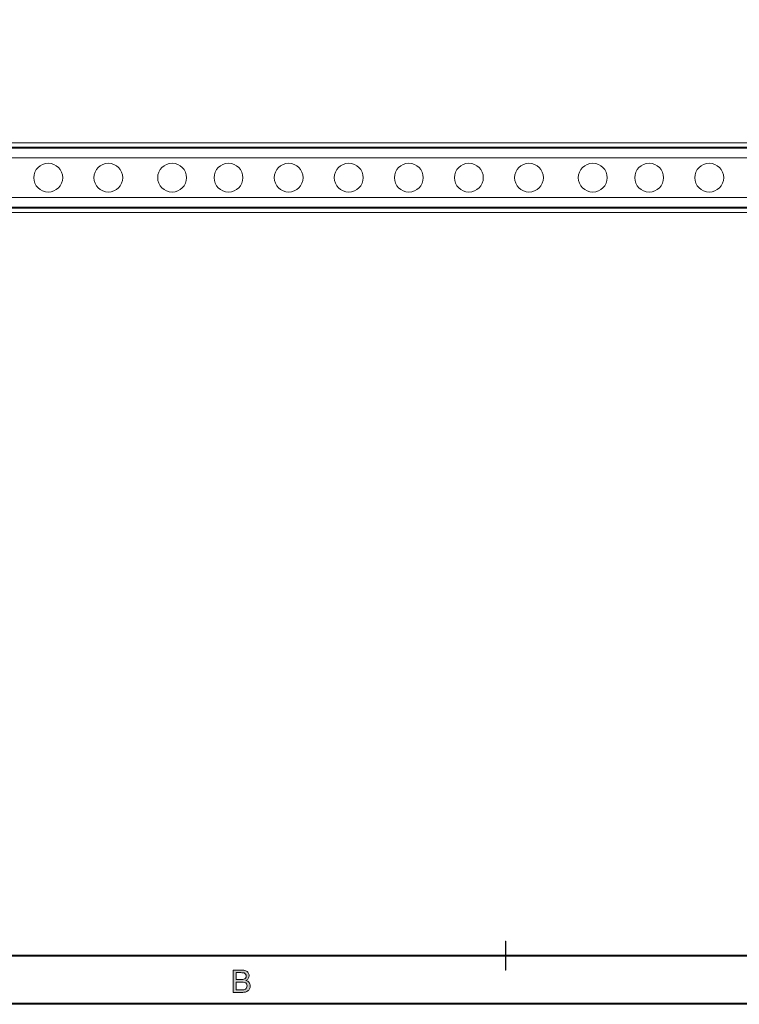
# Model space of a CAD drawing. Header units: inches. Extents: x 0.54 to 10.46, y 0.74 to 7.76.
# Tile 6 of 78: x 2.95 to 5.45, y 0.74 to 4.16. Entities that reach past the tile are written whole.
import ezdxf

# ---------------------------------------------------------------- set-up
doc = ezdxf.new("R2010")
doc.units = ezdxf.units.IN
doc.header["$MEASUREMENT"] = 0
doc.layers.add('BG', color=7, linetype='Continuous')
doc.layers.add('MCG-INT-4FT', color=7, linetype='Continuous')

# ---------------------------------------------------------------- blocks, each defined once
blk = doc.blocks.new('block 3')
at = {"layer": 'BG', "true_color": 0xffffff}
h = blk.add_hatch(color=7, dxfattribs=at)
h.dxf.hatch_style = 2
edge = h.paths.add_edge_path()
edge.add_spline(control_points=[(10.296, 0.9061), (10.296, 0.9061), (0.8711, 0.9061), (0.8711, 0.9061), (0.8702, 0.9061), (0.8694, 0.9069), (0.8694, 0.9079), (0.8694, 0.9079), (0.8694, 7.5922), (0.8694, 7.5922), (0.8694, 7.5931), (0.8702, 7.5939), (0.8711, 7.5939), (0.8711, 7.5939), (10.296, 7.5939), (10.296, 7.5939), (10.297, 7.5939), (10.2977, 7.5931), (10.2977, 7.5922), (10.2977, 7.5922), (10.2977, 0.9079), (10.2977, 0.9079), (10.2977, 0.9069), (10.297, 0.9061), (10.296, 0.9061)], knot_values=[0, 0, 0, 0, 1, 1, 1, 2, 2, 2, 3, 3, 3, 4, 4, 4, 5, 5, 5, 6, 6, 6, 7, 7, 7, 8, 8, 8, 8], degree=3, periodic=1)
h.paths.add_polyline_path([(0.8729, 0.9096), (10.2943, 0.9096), (10.2943, 7.5904), (0.8729, 7.5904)])
at = {"layer": 'BG', "lineweight": 0}
blk.add_lwpolyline([(0.8729, 0.9096), (10.2943, 0.9096), (10.2943, 7.5904), (0.8729, 7.5904), (0.8729, 0.9096)], dxfattribs=at)
blk.add_open_spline([(10.296, 0.9061), (10.296, 0.9061), (0.8711, 0.9061), (0.8711, 0.9061), (0.8702, 0.9061), (0.8694, 0.9069), (0.8694, 0.9079), (0.8694, 0.9079), (0.8694, 7.5922), (0.8694, 7.5922), (0.8694, 7.5931), (0.8702, 7.5939), (0.8711, 7.5939), (0.8711, 7.5939), (10.296, 7.5939), (10.296, 7.5939), (10.297, 7.5939), (10.2977, 7.5931), (10.2977, 7.5922), (10.2977, 7.5922), (10.2977, 0.9079), (10.2977, 0.9079), (10.2977, 0.9069), (10.297, 0.9061), (10.296, 0.9061)], degree=3, knots=[0, 0, 0, 0, 1, 1, 1, 2, 2, 2, 3, 3, 3, 4, 4, 4, 5, 5, 5, 6, 6, 6, 7, 7, 7, 8, 8, 8, 8], dxfattribs=at)
blk = doc.blocks.new('block 2')
at = {"layer": 'BG'}
blk.add_blockref('block 3', (0, 0), dxfattribs=at)
blk = doc.blocks.new('block 45')
at = {"layer": 'BG', "true_color": 0xffffff}
h = blk.add_hatch(color=7, dxfattribs=at)
h.dxf.hatch_style = 2
edge = h.paths.add_edge_path()
edge.add_spline(control_points=[(4.6411, 0.857), (4.6407, 0.857), (4.6404, 0.8573), (4.6404, 0.8577), (4.6404, 0.8577), (4.6404, 0.958), (4.6404, 0.958), (4.6404, 0.9584), (4.6407, 0.9587), (4.6411, 0.9587), (4.6415, 0.9587), (4.6418, 0.9584), (4.6418, 0.958), (4.6418, 0.958), (4.6418, 0.8577), (4.6418, 0.8577), (4.6418, 0.8573), (4.6415, 0.857), (4.6411, 0.857)], knot_values=[0, 0, 0, 0, 1, 1, 1, 2, 2, 2, 3, 3, 3, 4, 4, 4, 5, 5, 5, 6, 6, 6, 6], degree=3, periodic=1)
at = {"layer": 'BG', "lineweight": 0}
blk.add_open_spline([(4.6411, 0.857), (4.6407, 0.857), (4.6404, 0.8573), (4.6404, 0.8577), (4.6404, 0.8577), (4.6404, 0.958), (4.6404, 0.958), (4.6404, 0.9584), (4.6407, 0.9587), (4.6411, 0.9587), (4.6415, 0.9587), (4.6418, 0.9584), (4.6418, 0.958), (4.6418, 0.958), (4.6418, 0.8577), (4.6418, 0.8577), (4.6418, 0.8573), (4.6415, 0.857), (4.6411, 0.857)], degree=3, knots=[0, 0, 0, 0, 1, 1, 1, 2, 2, 2, 3, 3, 3, 4, 4, 4, 5, 5, 5, 6, 6, 6, 6], dxfattribs=at)
blk = doc.blocks.new('block 44')
at = {"layer": 'BG'}
blk.add_blockref('block 45', (0, 0), dxfattribs=at)
blk = doc.blocks.new('block 53')
at = {"layer": 'BG', "true_color": 0xffffff}
h = blk.add_hatch(color=7, dxfattribs=at)
h.dxf.hatch_style = 2
edge = h.paths.add_edge_path()
edge.add_spline(control_points=[(3.6946, 0.7803), (3.6946, 0.7803), (3.6946, 0.8581), (3.6946, 0.8581), (3.6946, 0.8581), (3.7238, 0.8581), (3.7238, 0.8581), (3.7298, 0.8581), (3.7345, 0.8573), (3.7381, 0.8557), (3.7417, 0.8542), (3.7445, 0.8517), (3.7466, 0.8485), (3.7486, 0.8452), (3.7496, 0.8418), (3.7496, 0.8382), (3.7496, 0.8349), (3.7487, 0.8317), (3.7469, 0.8288), (3.7451, 0.8258), (3.7424, 0.8235), (3.7387, 0.8217), (3.7434, 0.8203), (3.7471, 0.8179), (3.7496, 0.8146), (3.7521, 0.8113), (3.7534, 0.8074), (3.7534, 0.8028), (3.7534, 0.7992), (3.7526, 0.7958), (3.7511, 0.7927), (3.7495, 0.7895), (3.7476, 0.7871), (3.7454, 0.7854), (3.7431, 0.7837), (3.7403, 0.7824), (3.7369, 0.7816), (3.7334, 0.7807), (3.7293, 0.7803), (3.7243, 0.7803), (3.7243, 0.7803), (3.6946, 0.7803), (3.6946, 0.7803)], knot_values=[0, 0, 0, 0, 1, 1, 1, 2, 2, 2, 3, 3, 3, 4, 4, 4, 5, 5, 5, 6, 6, 6, 7, 7, 7, 8, 8, 8, 9, 9, 9, 10, 10, 10, 11, 11, 11, 12, 12, 12, 13, 13, 13, 14, 14, 14, 14], degree=3, periodic=1)
edge = h.paths.add_edge_path()
edge.add_spline(control_points=[(3.7049, 0.8254), (3.7049, 0.8254), (3.7218, 0.8254), (3.7218, 0.8254), (3.7263, 0.8254), (3.7296, 0.8257), (3.7316, 0.8263), (3.7342, 0.8271), (3.7362, 0.8284), (3.7375, 0.8302), (3.7388, 0.832), (3.7395, 0.8342), (3.7395, 0.837), (3.7395, 0.8395), (3.7389, 0.8418), (3.7376, 0.8438), (3.7364, 0.8457), (3.7346, 0.8471), (3.7323, 0.8478), (3.73, 0.8485), (3.7261, 0.8489), (3.7205, 0.8489), (3.7205, 0.8489), (3.7049, 0.8489), (3.7049, 0.8489), (3.7049, 0.8489), (3.7049, 0.8254), (3.7049, 0.8254)], knot_values=[0, 0, 0, 0, 1, 1, 1, 2, 2, 2, 3, 3, 3, 4, 4, 4, 5, 5, 5, 6, 6, 6, 7, 7, 7, 8, 8, 8, 9, 9, 9, 9], degree=3, periodic=1)
edge = h.paths.add_edge_path()
edge.add_spline(control_points=[(3.7049, 0.7894), (3.7049, 0.7894), (3.7243, 0.7894), (3.7243, 0.7894), (3.7276, 0.7894), (3.73, 0.7896), (3.7313, 0.7898), (3.7337, 0.7902), (3.7357, 0.791), (3.7373, 0.7919), (3.7388, 0.7929), (3.7402, 0.7944), (3.7412, 0.7963), (3.7422, 0.7982), (3.7427, 0.8004), (3.7427, 0.8028), (3.7427, 0.8057), (3.742, 0.8082), (3.7405, 0.8104), (3.739, 0.8125), (3.7369, 0.814), (3.7343, 0.8149), (3.7317, 0.8158), (3.7279, 0.8162), (3.7229, 0.8162), (3.7229, 0.8162), (3.7049, 0.8162), (3.7049, 0.8162), (3.7049, 0.8162), (3.7049, 0.7894), (3.7049, 0.7894)], knot_values=[0, 0, 0, 0, 1, 1, 1, 2, 2, 2, 3, 3, 3, 4, 4, 4, 5, 5, 5, 6, 6, 6, 7, 7, 7, 8, 8, 8, 9, 9, 9, 10, 10, 10, 10], degree=3, periodic=1)
at = {"layer": 'BG', "lineweight": 0}
for points, knots in [([(3.6946, 0.7803), (3.6946, 0.7803), (3.6946, 0.8581), (3.6946, 0.8581), (3.6946, 0.8581), (3.7238, 0.8581), (3.7238, 0.8581), (3.7298, 0.8581), (3.7345, 0.8573), (3.7381, 0.8557), (3.7417, 0.8542), (3.7445, 0.8517), (3.7466, 0.8485), (3.7486, 0.8452), (3.7496, 0.8418), (3.7496, 0.8382), (3.7496, 0.8349), (3.7487, 0.8317), (3.7469, 0.8288), (3.7451, 0.8258), (3.7424, 0.8235), (3.7387, 0.8217), (3.7434, 0.8203), (3.7471, 0.8179), (3.7496, 0.8146), (3.7521, 0.8113), (3.7534, 0.8074), (3.7534, 0.8028), (3.7534, 0.7992), (3.7526, 0.7958), (3.7511, 0.7927), (3.7495, 0.7895), (3.7476, 0.7871), (3.7454, 0.7854), (3.7431, 0.7837), (3.7403, 0.7824), (3.7369, 0.7816), (3.7334, 0.7807), (3.7293, 0.7803), (3.7243, 0.7803), (3.7243, 0.7803), (3.6946, 0.7803), (3.6946, 0.7803)], [0, 0, 0, 0, 1, 1, 1, 2, 2, 2, 3, 3, 3, 4, 4, 4, 5, 5, 5, 6, 6, 6, 7, 7, 7, 8, 8, 8, 9, 9, 9, 10, 10, 10, 11, 11, 11, 12, 12, 12, 13, 13, 13, 14, 14, 14, 14]), ([(3.7049, 0.8254), (3.7049, 0.8254), (3.7218, 0.8254), (3.7218, 0.8254), (3.7263, 0.8254), (3.7296, 0.8257), (3.7316, 0.8263), (3.7342, 0.8271), (3.7362, 0.8284), (3.7375, 0.8302), (3.7388, 0.832), (3.7395, 0.8342), (3.7395, 0.837), (3.7395, 0.8395), (3.7389, 0.8418), (3.7376, 0.8438), (3.7364, 0.8457), (3.7346, 0.8471), (3.7323, 0.8478), (3.73, 0.8485), (3.7261, 0.8489), (3.7205, 0.8489), (3.7205, 0.8489), (3.7049, 0.8489), (3.7049, 0.8489), (3.7049, 0.8489), (3.7049, 0.8254), (3.7049, 0.8254)], [0, 0, 0, 0, 1, 1, 1, 2, 2, 2, 3, 3, 3, 4, 4, 4, 5, 5, 5, 6, 6, 6, 7, 7, 7, 8, 8, 8, 9, 9, 9, 9]), ([(3.7049, 0.7894), (3.7049, 0.7894), (3.7243, 0.7894), (3.7243, 0.7894), (3.7276, 0.7894), (3.73, 0.7896), (3.7313, 0.7898), (3.7337, 0.7902), (3.7357, 0.791), (3.7373, 0.7919), (3.7388, 0.7929), (3.7402, 0.7944), (3.7412, 0.7963), (3.7422, 0.7982), (3.7427, 0.8004), (3.7427, 0.8028), (3.7427, 0.8057), (3.742, 0.8082), (3.7405, 0.8104), (3.739, 0.8125), (3.7369, 0.814), (3.7343, 0.8149), (3.7317, 0.8158), (3.7279, 0.8162), (3.7229, 0.8162), (3.7229, 0.8162), (3.7049, 0.8162), (3.7049, 0.8162), (3.7049, 0.8162), (3.7049, 0.7894), (3.7049, 0.7894)], [0, 0, 0, 0, 1, 1, 1, 2, 2, 2, 3, 3, 3, 4, 4, 4, 5, 5, 5, 6, 6, 6, 7, 7, 7, 8, 8, 8, 9, 9, 9, 10, 10, 10, 10])]:
    blk.add_open_spline(points, degree=3, knots=knots, dxfattribs=at)
blk = doc.blocks.new('block 52')
at = {"layer": 'BG'}
blk.add_blockref('block 53', (0, 0), dxfattribs=at)
blk = doc.blocks.new('block 69')
at = {"layer": 'BG', "true_color": 0xffffff}
h = blk.add_hatch(color=7, dxfattribs=at)
h.dxf.hatch_style = 2
edge = h.paths.add_edge_path()
edge.add_spline(control_points=[(10.4631, 0.739), (10.4631, 0.739), (0.5369, 0.739), (0.5369, 0.739), (0.5359, 0.739), (0.5352, 0.7398), (0.5352, 0.7407), (0.5352, 0.7407), (0.5352, 7.7593), (0.5352, 7.7593), (0.5352, 7.7602), (0.5359, 7.761), (0.5369, 7.761), (0.5369, 7.761), (10.4631, 7.761), (10.4631, 7.761), (10.4641, 7.761), (10.4648, 7.7602), (10.4648, 7.7593), (10.4648, 7.7593), (10.4648, 0.7407), (10.4648, 0.7407), (10.4648, 0.7398), (10.4641, 0.739), (10.4631, 0.739)], knot_values=[0, 0, 0, 0, 1, 1, 1, 2, 2, 2, 3, 3, 3, 4, 4, 4, 5, 5, 5, 6, 6, 6, 7, 7, 7, 8, 8, 8, 8], degree=3, periodic=1)
h.paths.add_polyline_path([(0.5386, 0.7425), (10.4614, 0.7425), (10.4614, 7.7575), (0.5386, 7.7575)])
at = {"layer": 'BG', "lineweight": 0}
blk.add_lwpolyline([(0.5386, 0.7425), (10.4614, 0.7425), (10.4614, 7.7575), (0.5386, 7.7575), (0.5386, 0.7425)], dxfattribs=at)
blk.add_open_spline([(10.4631, 0.739), (10.4631, 0.739), (0.5369, 0.739), (0.5369, 0.739), (0.5359, 0.739), (0.5352, 0.7398), (0.5352, 0.7407), (0.5352, 0.7407), (0.5352, 7.7593), (0.5352, 7.7593), (0.5352, 7.7602), (0.5359, 7.761), (0.5369, 7.761), (0.5369, 7.761), (10.4631, 7.761), (10.4631, 7.761), (10.4641, 7.761), (10.4648, 7.7602), (10.4648, 7.7593), (10.4648, 7.7593), (10.4648, 0.7407), (10.4648, 0.7407), (10.4648, 0.7398), (10.4641, 0.739), (10.4631, 0.739)], degree=3, knots=[0, 0, 0, 0, 1, 1, 1, 2, 2, 2, 3, 3, 3, 4, 4, 4, 5, 5, 5, 6, 6, 6, 7, 7, 7, 8, 8, 8, 8], dxfattribs=at)
blk = doc.blocks.new('block 68')
at = {"layer": 'BG'}
blk.add_blockref('block 69', (0, 0), dxfattribs=at)
blk = doc.blocks.new('block 1390')
at = {"layer": 'MCG-INT-4FT', "color": 7, "lineweight": 5, "true_color": 0xffffff}
blk.add_lwpolyline([(1.0298, 3.7137), (8.8761, 3.7137)], dxfattribs=at)
blk = doc.blocks.new('block 1392')
at = {"layer": 'MCG-INT-4FT', "color": 7, "lineweight": 5, "true_color": 0xffffff}
blk.add_lwpolyline([(1.0298, 3.5063), (8.8761, 3.5063)], dxfattribs=at)
blk = doc.blocks.new('block 1601')
at = {"layer": 'MCG-INT-4FT', "color": 7, "lineweight": 5, "true_color": 0xffffff}
blk.add_lwpolyline([(8.8761, 3.7137), (1.0298, 3.7137)], dxfattribs=at)
blk = doc.blocks.new('block 1602')
at = {"layer": 'MCG-INT-4FT', "color": 7, "lineweight": 5, "true_color": 0xffffff}
blk.add_lwpolyline([(1.0298, 3.5063), (8.8761, 3.5063)], dxfattribs=at)
blk = doc.blocks.new('block 1604')
at = {"layer": 'MCG-INT-4FT', "color": 7, "lineweight": 5, "true_color": 0xffffff}
blk.add_lwpolyline([(1.0298, 3.731), (8.8761, 3.731)], dxfattribs=at)
blk = doc.blocks.new('block 1607')
at = {"layer": 'MCG-INT-4FT', "color": 7, "lineweight": 5, "true_color": 0xffffff}
blk.add_lwpolyline([(8.8761, 3.489), (1.0298, 3.489)], dxfattribs=at)
blk = doc.blocks.new('block 1608')
at = {"layer": 'MCG-INT-4FT', "color": 8, "lineweight": 5, "true_color": 0x808080}
blk.add_lwpolyline([(1.0298, 3.5074), (8.8761, 3.5074)], dxfattribs=at)
blk = doc.blocks.new('block 1610')
at = {"layer": 'MCG-INT-4FT', "color": 8, "lineweight": 5, "true_color": 0x808080}
blk.add_lwpolyline([(1.0298, 3.7126), (8.8761, 3.7126)], dxfattribs=at)
blk = doc.blocks.new('block 1612')
at = {"layer": 'MCG-INT-4FT', "color": 8, "lineweight": 5, "true_color": 0x808080}
blk.add_lwpolyline([(1.0298, 3.7155), (8.8761, 3.7155)], dxfattribs=at)
blk = doc.blocks.new('block 1615')
at = {"layer": 'MCG-INT-4FT', "color": 8, "lineweight": 5, "true_color": 0x808080}
blk.add_lwpolyline([(8.8761, 3.5044), (1.0298, 3.5044)], dxfattribs=at)
blk = doc.blocks.new('block 2538')
at = {"layer": 'MCG-INT-4FT', "color": 7, "lineweight": 5, "true_color": 0xffffff}
blk.add_lwpolyline([(1.0298, 3.6791), (8.8761, 3.6791)], dxfattribs=at)
blk = doc.blocks.new('block 2541')
at = {"layer": 'MCG-INT-4FT', "color": 7, "lineweight": 5, "true_color": 0xffffff}
blk.add_lwpolyline([(8.8761, 3.5409), (1.0298, 3.5409)], dxfattribs=at)
blk = doc.blocks.new('block 2550')
at = {"layer": 'MCG-INT-4FT', "color": 7, "lineweight": 5, "true_color": 0xffffff}
blk.add_open_spline([(3.4321, 3.61), (3.4321, 3.6377), (3.4546, 3.6601), (3.4822, 3.6601), (3.5099, 3.6601), (3.5324, 3.6377), (3.5324, 3.61), (3.5324, 3.5823), (3.5099, 3.5599), (3.4822, 3.5599), (3.4546, 3.5599), (3.4321, 3.5823), (3.4321, 3.61), (3.4321, 3.61), (3.4321, 3.61), (3.4321, 3.61)], degree=3, knots=[0, 0, 0, 0, 1, 1, 1, 2, 2, 2, 3, 3, 3, 4, 4, 4, 5, 5, 5, 5], dxfattribs=at)
blk = doc.blocks.new('block 2551')
at = {"layer": 'MCG-INT-4FT', "color": 7, "lineweight": 5, "true_color": 0xffffff}
blk.add_open_spline([(3.6281, 3.61), (3.6281, 3.6377), (3.6505, 3.6601), (3.6782, 3.6601), (3.7059, 3.6601), (3.7283, 3.6377), (3.7283, 3.61), (3.7283, 3.5823), (3.7059, 3.5599), (3.6782, 3.5599), (3.6505, 3.5599), (3.6281, 3.5823), (3.6281, 3.61), (3.6281, 3.61), (3.6281, 3.61), (3.6281, 3.61)], degree=3, knots=[0, 0, 0, 0, 1, 1, 1, 2, 2, 2, 3, 3, 3, 4, 4, 4, 5, 5, 5, 5], dxfattribs=at)
blk = doc.blocks.new('block 2552')
at = {"layer": 'MCG-INT-4FT', "color": 7, "lineweight": 5, "true_color": 0xffffff}
blk.add_open_spline([(3.8369, 3.61), (3.8369, 3.6377), (3.8593, 3.6601), (3.887, 3.6601), (3.9147, 3.6601), (3.9371, 3.6377), (3.9371, 3.61), (3.9371, 3.5823), (3.9147, 3.5599), (3.887, 3.5599), (3.8593, 3.5599), (3.8369, 3.5823), (3.8369, 3.61), (3.8369, 3.61), (3.8369, 3.61), (3.8369, 3.61)], degree=3, knots=[0, 0, 0, 0, 1, 1, 1, 2, 2, 2, 3, 3, 3, 4, 4, 4, 5, 5, 5, 5], dxfattribs=at)
blk = doc.blocks.new('block 2553')
at = {"layer": 'MCG-INT-4FT', "color": 7, "lineweight": 5, "true_color": 0xffffff}
blk.add_open_spline([(4.0457, 3.61), (4.0457, 3.6377), (4.0681, 3.6601), (4.0958, 3.6601), (4.1235, 3.6601), (4.1459, 3.6377), (4.1459, 3.61), (4.1459, 3.5823), (4.1235, 3.5599), (4.0958, 3.5599), (4.0681, 3.5599), (4.0457, 3.5823), (4.0457, 3.61), (4.0457, 3.61), (4.0457, 3.61), (4.0457, 3.61)], degree=3, knots=[0, 0, 0, 0, 1, 1, 1, 2, 2, 2, 3, 3, 3, 4, 4, 4, 5, 5, 5, 5], dxfattribs=at)
blk = doc.blocks.new('block 2554')
at = {"layer": 'MCG-INT-4FT', "color": 7, "lineweight": 5, "true_color": 0xffffff}
blk.add_open_spline([(3.2106, 3.61), (3.2106, 3.6377), (3.233, 3.6601), (3.2607, 3.6601), (3.2884, 3.6601), (3.3108, 3.6377), (3.3108, 3.61), (3.3108, 3.5823), (3.2884, 3.5599), (3.2607, 3.5599), (3.233, 3.5599), (3.2106, 3.5823), (3.2106, 3.61), (3.2106, 3.61), (3.2106, 3.61), (3.2106, 3.61)], degree=3, knots=[0, 0, 0, 0, 1, 1, 1, 2, 2, 2, 3, 3, 3, 4, 4, 4, 5, 5, 5, 5], dxfattribs=at)
blk = doc.blocks.new('block 2555')
at = {"layer": 'MCG-INT-4FT', "color": 7, "lineweight": 5, "true_color": 0xffffff}
blk.add_open_spline([(3.0018, 3.61), (3.0018, 3.6377), (3.0242, 3.6601), (3.0519, 3.6601), (3.0796, 3.6601), (3.102, 3.6377), (3.102, 3.61), (3.102, 3.5823), (3.0796, 3.5599), (3.0519, 3.5599), (3.0242, 3.5599), (3.0018, 3.5823), (3.0018, 3.61), (3.0018, 3.61), (3.0018, 3.61), (3.0018, 3.61)], degree=3, knots=[0, 0, 0, 0, 1, 1, 1, 2, 2, 2, 3, 3, 3, 4, 4, 4, 5, 5, 5, 5], dxfattribs=at)
blk = doc.blocks.new('block 2558')
at = {"layer": 'MCG-INT-4FT', "color": 7, "lineweight": 5, "true_color": 0xffffff}
blk.add_open_spline([(4.8935, 3.61), (4.8935, 3.6377), (4.916, 3.6601), (4.9437, 3.6601), (4.9713, 3.6601), (4.9938, 3.6377), (4.9938, 3.61), (4.9938, 3.5823), (4.9713, 3.5599), (4.9437, 3.5599), (4.916, 3.5599), (4.8935, 3.5823), (4.8935, 3.61), (4.8935, 3.61), (4.8935, 3.61), (4.8935, 3.61)], degree=3, knots=[0, 0, 0, 0, 1, 1, 1, 2, 2, 2, 3, 3, 3, 4, 4, 4, 5, 5, 5, 5], dxfattribs=at)
blk = doc.blocks.new('block 2559')
at = {"layer": 'MCG-INT-4FT', "color": 7, "lineweight": 5, "true_color": 0xffffff}
blk.add_open_spline([(5.0895, 3.61), (5.0895, 3.6377), (5.112, 3.6601), (5.1397, 3.6601), (5.1673, 3.6601), (5.1898, 3.6377), (5.1898, 3.61), (5.1898, 3.5823), (5.1673, 3.5599), (5.1397, 3.5599), (5.112, 3.5599), (5.0895, 3.5823), (5.0895, 3.61), (5.0895, 3.61), (5.0895, 3.61), (5.0895, 3.61)], degree=3, knots=[0, 0, 0, 0, 1, 1, 1, 2, 2, 2, 3, 3, 3, 4, 4, 4, 5, 5, 5, 5], dxfattribs=at)
blk = doc.blocks.new('block 2560')
at = {"layer": 'MCG-INT-4FT', "color": 7, "lineweight": 5, "true_color": 0xffffff}
blk.add_open_spline([(5.2983, 3.61), (5.2983, 3.6377), (5.3207, 3.6601), (5.3484, 3.6601), (5.3761, 3.6601), (5.3985, 3.6377), (5.3985, 3.61), (5.3985, 3.5823), (5.3761, 3.5599), (5.3484, 3.5599), (5.3207, 3.5599), (5.2983, 3.5823), (5.2983, 3.61), (5.2983, 3.61), (5.2983, 3.61), (5.2983, 3.61)], degree=3, knots=[0, 0, 0, 0, 1, 1, 1, 2, 2, 2, 3, 3, 3, 4, 4, 4, 5, 5, 5, 5], dxfattribs=at)
blk = doc.blocks.new('block 2562')
at = {"layer": 'MCG-INT-4FT', "color": 7, "lineweight": 5, "true_color": 0xffffff}
blk.add_open_spline([(4.672, 3.61), (4.672, 3.6377), (4.6944, 3.6601), (4.7221, 3.6601), (4.7498, 3.6601), (4.7722, 3.6377), (4.7722, 3.61), (4.7722, 3.5823), (4.7498, 3.5599), (4.7221, 3.5599), (4.6944, 3.5599), (4.672, 3.5823), (4.672, 3.61), (4.672, 3.61), (4.672, 3.61), (4.672, 3.61)], degree=3, knots=[0, 0, 0, 0, 1, 1, 1, 2, 2, 2, 3, 3, 3, 4, 4, 4, 5, 5, 5, 5], dxfattribs=at)
blk = doc.blocks.new('block 2563')
at = {"layer": 'MCG-INT-4FT', "color": 7, "lineweight": 5, "true_color": 0xffffff}
blk.add_open_spline([(4.4632, 3.61), (4.4632, 3.6377), (4.4856, 3.6601), (4.5133, 3.6601), (4.541, 3.6601), (4.5634, 3.6377), (4.5634, 3.61), (4.5634, 3.5823), (4.541, 3.5599), (4.5133, 3.5599), (4.4856, 3.5599), (4.4632, 3.5823), (4.4632, 3.61), (4.4632, 3.61), (4.4632, 3.61), (4.4632, 3.61)], degree=3, knots=[0, 0, 0, 0, 1, 1, 1, 2, 2, 2, 3, 3, 3, 4, 4, 4, 5, 5, 5, 5], dxfattribs=at)
blk = doc.blocks.new('block 2564')
at = {"layer": 'MCG-INT-4FT', "color": 7, "lineweight": 5, "true_color": 0xffffff}
blk.add_open_spline([(4.2544, 3.61), (4.2544, 3.6377), (4.2769, 3.6601), (4.3046, 3.6601), (4.3322, 3.6601), (4.3547, 3.6377), (4.3547, 3.61), (4.3547, 3.5823), (4.3322, 3.5599), (4.3046, 3.5599), (4.2769, 3.5599), (4.2544, 3.5823), (4.2544, 3.61), (4.2544, 3.61), (4.2544, 3.61), (4.2544, 3.61)], degree=3, knots=[0, 0, 0, 0, 1, 1, 1, 2, 2, 2, 3, 3, 3, 4, 4, 4, 5, 5, 5, 5], dxfattribs=at)
blk = doc.blocks.new('block 2565')
at = {"layer": 'MCG-INT-4FT', "color": 7, "lineweight": 5, "true_color": 0xffffff}
blk.add_open_spline([(4.0457, 3.61), (4.0457, 3.6377), (4.0681, 3.6601), (4.0958, 3.6601), (4.1235, 3.6601), (4.1459, 3.6377), (4.1459, 3.61), (4.1459, 3.5823), (4.1235, 3.5599), (4.0958, 3.5599), (4.0681, 3.5599), (4.0457, 3.5823), (4.0457, 3.61), (4.0457, 3.61), (4.0457, 3.61), (4.0457, 3.61)], degree=3, knots=[0, 0, 0, 0, 1, 1, 1, 2, 2, 2, 3, 3, 3, 4, 4, 4, 5, 5, 5, 5], dxfattribs=at)

msp = doc.modelspace()

# ---------------------------------------------------------------- block references
at = {"layer": 'BG'}
for name in ['block 68', 'block 2', 'block 44', 'block 52']:
    msp.add_blockref(name, (0, 0), dxfattribs=at)
at = {"layer": 'MCG-INT-4FT'}
for name in ['block 1604', 'block 1612', 'block 1390', 'block 1601', 'block 1610', 'block 2538', 'block 2555', 'block 2554', 'block 2550', 'block 2551', 'block 2552', 'block 2553', 'block 2565', 'block 2564', 'block 2563', 'block 2562', 'block 2558', 'block 2559', 'block 2560', 'block 2541', 'block 1608', 'block 1392', 'block 1602', 'block 1615', 'block 1607']:
    msp.add_blockref(name, (0, 0), dxfattribs=at)

doc.saveas('drawing.dxf')
